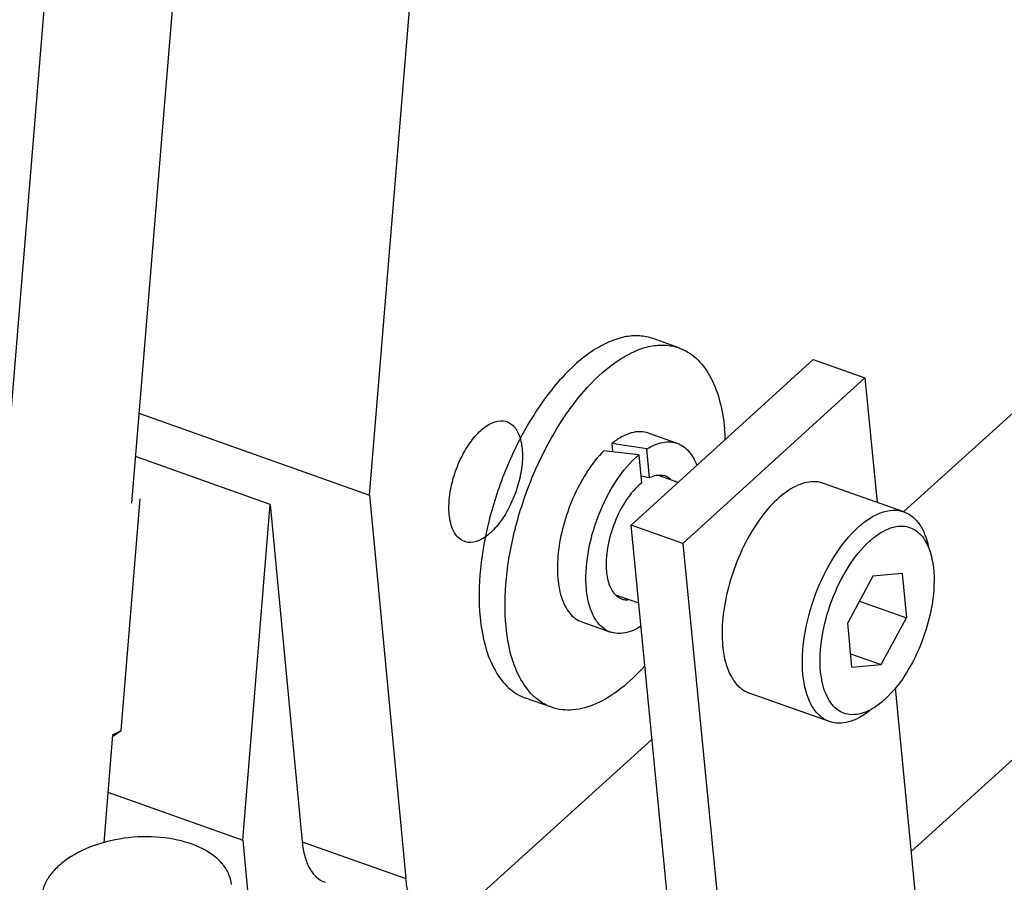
# Model space of a CAD drawing. Header units: millimetres. Extents: x -24622 to 57, y -1603 to 1112.
# Tile 137 of 219: x -1571 to -1556, y 621 to 635. Entities that reach past the tile are written whole.
import ezdxf

# ---------------------------------------------------------------- set-up
doc = ezdxf.new("R2010")
doc.units = ezdxf.units.MM

msp = doc.modelspace()

# ---------------------------------------------------------------- linework, layer by layer
at = {"color": 7, "linetype": 'Continuous'}
for p, q in [((-1533.623, 642.894), (-1557.268, 621.51)), ((-1565.788, 627.119), (-1564.634, 641.168)), ((-1568.432, 640.414), (-1569.534, 626.991)), ((-1571.637, 625.919), (-1570.776, 636.401)), ((-1557.384, 626.857), (-1551.884, 631.831)), ((-1560.92, 629.435), (-1561.328, 629.579)), ((-1561.674, 626.646), (-1558.809, 629.252)), ((-1558.809, 629.252), (-1557.993, 628.963)), ((-1557.993, 628.963), (-1560.858, 626.356)), ((-1557.993, 628.963), (-1557.802, 627.003)), ((-1569.418, 628.406), (-1565.788, 627.119)), ((-1561.396, 628.091), (-1560.948, 627.932)), ((-1561.979, 627.928), (-1561.967, 627.799)), ((-1561.383, 627.389), (-1561.426, 627.844)), ((-1567.351, 626.972), (-1569.474, 627.725)), ((-1561.554, 627.75), (-1561.512, 627.307)), ((-1560.935, 627.318), (-1561.243, 627.427)), ((-1557.381, 626.854), (-1558.646, 627.302)), ((-1569.7, 623.413), (-1569.401, 627.059)), ((-1565.788, 627.119), (-1565.217, 621.084)), ((-1567.785, 621.689), (-1567.351, 626.972)), ((-1567.351, 626.972), (-1566.849, 621.662)), ((-1560.423, 613.8), (-1561.674, 626.646)), ((-1560.858, 626.356), (-1561.674, 626.646)), ((-1560.858, 626.356), (-1559.607, 613.511)), ((-1557.868, 625.843), (-1558.265, 625.106)), ((-1557.406, 625.884), (-1557.868, 625.843)), ((-1557.406, 625.884), (-1557.34, 625.187)), ((-1561.554, 625.415), (-1561.914, 625.543)), ((-1558.081, 625.449), (-1557.34, 625.187)), ((-1562.449, 625.122), (-1562, 624.963)), ((-1558.199, 624.409), (-1558.265, 625.106)), ((-1557.737, 624.45), (-1557.34, 625.187)), ((-1558.219, 624.621), (-1557.737, 624.45)), ((-1558.199, 624.409), (-1557.737, 624.45)), ((-1558.55, 623.555), (-1559.815, 624.003)), ((-1557.518, 624.087), (-1556.947, 618.212)), ((-1562.925, 623.779), (-1563.333, 623.924)), ((-1569.834, 623.345), (-1569.973, 621.646)), ((-1569.836, 623.318), (-1569.7, 623.413)), ((-1569.834, 623.345), (-1569.7, 623.413)), ((-1564.243, 620.654), (-1561.346, 623.274)), ((-1569.908, 622.442), (-1567.785, 621.689)), ((-1567.785, 621.689), (-1567.67, 620.482)), ((-1566.849, 621.662), (-1565.217, 621.084))]:
    msp.add_line(p, q, dxfattribs=at)
for centre, radius, start, end in [((-1563.496, 627.852), 3.308, 2.4586, 5.3857), ((-1564.61, 608.929), 19.18, 80.4441, 82.1151), ((-1564.044, 608.889), 19.024, 83.596, 84.1517), ((-1564.068, 608.675), 19.24, 82.4925, 83.595), ((-1563.664, 615.732), 11.878, 78.9311, 79.6154), ((-1558.157, 625.855), 1.246, 12.0294, 12.4072)]:
    msp.add_arc(centre, radius, start, end, dxfattribs=at)
for points, start_tangent, end_tangent in [([(-1561.328, 629.579), (-1561.543, 629.622), (-1561.775, 629.605), (-1562.018, 629.527), (-1562.268, 629.392), (-1562.766, 628.959), (-1563.227, 628.342), (-1563.614, 627.593), (-1563.894, 626.773), (-1564.044, 625.951), (-1564.05, 625.196)], (-0.942557, 0.334047), (0.09413, -0.99556)), ([(-1563.642, 625.052), (-1563.636, 625.807), (-1563.486, 626.628), (-1563.207, 627.448), (-1562.82, 628.198), (-1562.358, 628.815), (-1561.86, 629.247), (-1561.61, 629.383), (-1561.367, 629.46), (-1561.135, 629.477), (-1560.92, 629.435)], (-0.09413, 0.99556), (0.94262, -0.333868)), ([(-1560.92, 629.435), (-1560.652, 629.273), (-1560.438, 628.998), (-1560.286, 628.623), (-1560.203, 628.162)], (0.94262, -0.333868), (0.09413, -0.99556)), ([(-1564.535, 626.812), (-1564.531, 627.086), (-1564.471, 627.384), (-1564.361, 627.676), (-1564.212, 627.935), (-1564.038, 628.135), (-1563.857, 628.256), (-1563.687, 628.286), (-1563.543, 628.222), (-1563.44, 628.072), (-1563.389, 627.848)], (-0.09413, 0.99556), (0.09413, -0.99556)), ([(-1561.396, 628.091), (-1561.529, 628.115), (-1561.673, 628.095), (-1561.825, 628.032), (-1561.979, 627.928)], (-0.942512, 0.334173), (-0.781382, -0.624053)), ([(-1563.389, 627.848), (-1563.393, 627.574), (-1563.454, 627.276), (-1563.564, 626.984), (-1563.713, 626.725), (-1563.886, 626.525), (-1564.067, 626.404), (-1564.238, 626.374), (-1564.381, 626.438), (-1564.484, 626.588), (-1564.535, 626.812)], (0.09413, -0.99556), (-0.09413, 0.99556)), ([(-1561.426, 627.844), (-1561.175, 627.947), (-1561.057, 627.955), (-1560.948, 627.932)], (0.847219, 0.531244), (0.942452, -0.334342)), ([(-1560.948, 627.932), (-1560.769, 627.809), (-1560.64, 627.586)], (0.942452, -0.334342), (0.348181, -0.937427)), ([(-1562.105, 627.814), (-1562.353, 627.505), (-1562.565, 627.121), (-1562.723, 626.693), (-1562.814, 626.259), (-1562.83, 625.853), (-1562.77, 625.511), (-1562.713, 625.372), (-1562.64, 625.26), (-1562.551, 625.176), (-1562.449, 625.123)], (-0.702858, -0.71133), (0.942481, -0.334261)), ([(-1562.377, 625.631), (-1562.351, 626.195), (-1562.185, 626.799), (-1561.904, 627.346), (-1561.554, 627.75)], (-0.09413, 0.99556), (0.766381, 0.642387)), ([(-1561.243, 627.428), (-1561.277, 627.424), (-1561.383, 627.389)], (-0.997432, -0.071624), (-0.903708, -0.42815)), ([(-1561.131, 627.414), (-1561.158, 627.422), (-1561.243, 627.428)], (-0.942335, 0.334671), (-0.997432, -0.071624)), ([(-1561.05, 627.367), (-1561.069, 627.382), (-1561.131, 627.414)], (-0.770765, 0.637119), (-0.942335, 0.334671)), ([(-1561.512, 627.307), (-1561.745, 627.046), (-1561.932, 626.687), (-1562.044, 626.289), (-1562.061, 625.917)], (-0.779766, -0.626071), (0.09413, -0.99556)), ([(-1558.645, 627.302), (-1558.771, 627.327), (-1558.906, 627.317), (-1559.048, 627.272), (-1559.193, 627.193), (-1559.484, 626.941), (-1559.753, 626.581), (-1559.979, 626.143), (-1560.142, 625.665), (-1560.23, 625.186), (-1560.233, 624.745)], (-0.942481, 0.334258), (0.09413, -0.99556)), ([(-1558.099, 626.613), (-1557.91, 626.757), (-1557.723, 626.847), (-1557.545, 626.879), (-1557.381, 626.854)], (0.741683, 0.670751), (0.942637, -0.333821)), ([(-1557.381, 626.854), (-1557.245, 626.777), (-1557.132, 626.652), (-1557.045, 626.482), (-1556.986, 626.273)], (0.94235, -0.334629), (0.19161, -0.981471)), ([(-1558.969, 624.297), (-1558.943, 624.905), (-1558.769, 625.559), (-1558.473, 626.158), (-1558.099, 626.613)], (-0.09413, 0.99556), (0.741683, 0.670751)), ([(-1557.92, 626.394), (-1557.778, 626.505), (-1557.635, 626.583), (-1557.367, 626.627), (-1557.248, 626.592), (-1557.143, 626.521), (-1557.055, 626.414), (-1556.986, 626.275)], (0.744928, 0.667145), (0.357617, -0.933868)), ([(-1558.691, 624.343), (-1558.669, 624.881), (-1558.514, 625.46), (-1558.252, 625.991), (-1557.92, 626.394)], (-0.090201, 0.995924), (0.738778, 0.673949)), ([(-1556.986, 626.275), (-1556.973, 626.239), (-1556.941, 626.123)], (0.357617, -0.933868), (0.214866, -0.976643)), ([(-1556.939, 626.115), (-1556.917, 625.562), (-1557.055, 624.934), (-1557.327, 624.344), (-1557.685, 623.899)], (0.208423, -0.978039), (-0.739277, -0.673401)), ([(-1562.061, 625.917), (-1562.012, 625.696), (-1561.914, 625.543)], (0.09413, -0.99556), (0.723294, -0.690541)), ([(-1562, 624.963), (-1562.141, 625.049), (-1562.253, 625.193), (-1562.333, 625.39), (-1562.377, 625.631)], (-0.942459, 0.334322), (-0.09413, 0.99556)), ([(-1561.914, 625.543), (-1561.891, 625.523), (-1561.816, 625.482)], (0.723294, -0.690541), (0.942575, -0.333995)), ([(-1561.816, 625.482), (-1561.751, 625.468), (-1561.728, 625.467)], (0.942575, -0.333995), (0.999984, -0.005589)), ([(-1564.05, 625.196), (-1563.967, 624.736), (-1563.815, 624.361), (-1563.601, 624.086), (-1563.333, 623.924)], (0.09413, -0.99556), (0.942557, -0.334047)), ([(-1562.925, 623.779), (-1563.193, 623.941), (-1563.407, 624.216), (-1563.559, 624.591), (-1563.642, 625.052)], (-0.94262, 0.333868), (-0.09413, 0.99556)), ([(-1561.52, 625.053), (-1561.772, 624.949), (-1561.89, 624.941), (-1562, 624.963)], (-0.84645, -0.532469), (-0.942459, 0.334322)), ([(-1560.233, 624.745), (-1560.185, 624.477), (-1560.096, 624.258), (-1559.971, 624.098), (-1559.815, 624.003)], (0.09413, -0.99556), (0.942481, -0.334258)), ([(-1561.457, 624.433), (-1561.836, 624.073), (-1562.22, 623.838), (-1562.588, 623.738), (-1562.925, 623.779)], (-0.66512, -0.746736), (-0.94262, 0.333868)), ([(-1558.551, 623.555), (-1558.707, 623.65), (-1558.832, 623.81), (-1558.921, 624.029), (-1558.969, 624.297)], (-0.94235, 0.334629), (-0.09413, 0.99556)), ([(-1557.919, 623.733), (-1558.199, 623.663), (-1558.324, 623.687), (-1558.436, 623.75), (-1558.531, 623.85), (-1558.606, 623.985), (-1558.691, 624.343)], (-0.89037, -0.455238), (-0.098086, 0.995178)), ([(-1557.685, 623.899), (-1557.743, 623.849), (-1557.919, 623.733)], (-0.744588, -0.667524), (-0.89037, -0.455238)), ([(-1557.922, 623.721), (-1558.089, 623.613), (-1558.252, 623.549), (-1558.407, 623.529), (-1558.55, 623.555)], (-0.79255, -0.609806), (-0.942637, 0.333821)), ([(-1567.963, 620.993), (-1568.007, 621.16), (-1568.105, 621.315), (-1568.254, 621.453), (-1568.448, 621.568), (-1568.94, 621.715), (-1569.509, 621.734), (-1570.071, 621.621), (-1570.54, 621.395), (-1570.718, 621.249), (-1570.849, 621.088), (-1570.928, 620.918), (-1570.951, 620.746)], (-0.094241, 0.995549), (0.026763, -0.999642)), ([(-1566.849, 621.662), (-1566.807, 621.432), (-1566.731, 621.244), (-1566.624, 621.107), (-1566.49, 621.026)], (0.09413, -0.99556), (0.942459, -0.334323)), ([(-1564.858, 620.448), (-1564.992, 620.529), (-1565.1, 620.666), (-1565.176, 620.854), (-1565.217, 621.084)], (-0.942459, 0.334322), (-0.09413, 0.99556))]:
    msp.add_spline(points, degree=3, dxfattribs=dict(at, start_tangent=start_tangent, end_tangent=end_tangent))

doc.saveas('drawing.dxf')
